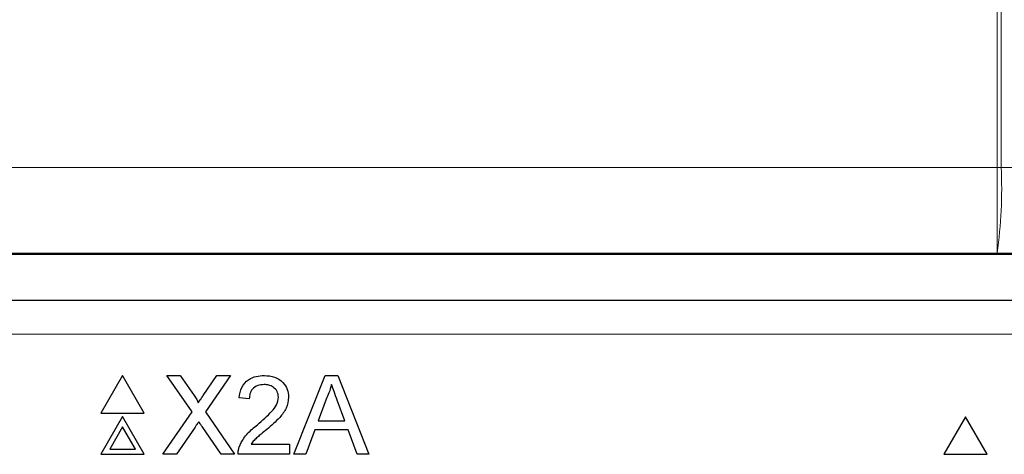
# Paper-space layout 'Blatt3' of a CAD drawing. Header units: millimetres. Extents: x 5 to 418, y 2 to 292.
# Tile 29 of 75: x 107.54 to 112.33, y 181.31 to 183.43. Entities that reach past the tile are written whole.
import ezdxf

# ---------------------------------------------------------------- set-up
doc = ezdxf.new("R2010")
doc.units = ezdxf.units.MM

psp = doc.layouts.new('Blatt3')

# ---------------------------------------------------------------- linework, layer by layer
at = {"color": 7, "linetype": 'Continuous', "lineweight": 18}
for p, q in [((112.3001, 182.7102), (112.3001, 214.6636)), ((112.3199, 214.6636), (112.3199, 182.7102)), ((102.0906, 182.7102), (112.3001, 182.7102)), ((112.3199, 182.7102), (112.3001, 182.7102)), ((112.3001, 182.2936), (112.3001, 182.7102)), ((112.3199, 182.7102), (119.8775, 182.7039)), ((112.3001, 182.2936), (102.0906, 182.2936)), ((119.8089, 182.2874), (112.3001, 182.2936)), ((117.3417, 181.8976), (106.8359, 181.8976))]:
    psp.add_line(p, q, dxfattribs=at)
at = {"color": 7, "linetype": 'Continuous', "lineweight": 25}
for p, q in [((104.3835, 182.2874), (119.8089, 182.2874)), ((106.8359, 182.0642), (117.3417, 182.0642)), ((108.0409, 181.6969), (107.9351, 181.5136)), ((108.1467, 181.5136), (108.0409, 181.6969)), ((108.379, 181.5199), (108.257, 181.6969)), ((108.257, 181.6969), (108.3221, 181.6969)), ((108.3221, 181.6969), (108.389, 181.5999)), ((108.4339, 181.5998), (108.5006, 181.6969)), ((108.5666, 181.6969), (108.4446, 181.5193)), ((108.5006, 181.6969), (108.5666, 181.6969)), ((108.8756, 181.3136), (109.0278, 181.6969)), ((109.0278, 181.6969), (109.0887, 181.6969)), ((109.0887, 181.6969), (109.2409, 181.3136)), ((108.6577, 181.5839), (108.6086, 181.5888)), ((109.0321, 181.5819), (108.9928, 181.4758)), ((109.1237, 181.4758), (109.0864, 181.5765)), ((107.9351, 181.5136), (108.1467, 181.5136)), ((108.0409, 181.4969), (107.9351, 181.3136)), ((108.1467, 181.3136), (108.0409, 181.4969)), ((108.2374, 181.3136), (108.379, 181.5199)), ((108.4446, 181.5193), (108.5863, 181.3136)), ((112.1459, 181.4962), (112.0401, 181.3128)), ((112.2518, 181.3128), (112.1459, 181.4962)), ((108.0409, 181.4469), (107.9784, 181.3386)), ((108.1034, 181.3386), (108.0409, 181.4469)), ((108.394, 181.4455), (108.3033, 181.3136)), ((108.5211, 181.3136), (108.4278, 181.4491)), ((108.9928, 181.4758), (109.1237, 181.4758)), ((108.9765, 181.4316), (108.9329, 181.3136)), ((109.1399, 181.4316), (108.9765, 181.4316)), ((109.1836, 181.3136), (109.1399, 181.4316)), ((108.6668, 181.3628), (108.8543, 181.3628)), ((108.8543, 181.3628), (108.8543, 181.3136)), ((107.9351, 181.3136), (108.1467, 181.3136)), ((107.9784, 181.3386), (108.1034, 181.3386)), ((108.3033, 181.3136), (108.2374, 181.3136)), ((108.5863, 181.3136), (108.5211, 181.3136)), ((108.8543, 181.3136), (108.6036, 181.3136)), ((108.9329, 181.3136), (108.8756, 181.3136)), ((109.2409, 181.3136), (109.1836, 181.3136)), ((112.0401, 181.3128), (112.2518, 181.3128))]:
    psp.add_line(p, q, dxfattribs=at)
at = {"color": 7, "linetype": 'Continuous', "lineweight": 18}
psp.add_arc((110.0138, 182.6106), 2.3082, 352.1061, 2.4731, dxfattribs=at)
at = {"color": 7, "linetype": 'Continuous', "lineweight": 25}
for points, knots in [([(108.6086, 181.5888), (108.6114, 181.6058), (108.617, 181.6398), (108.65, 181.6774), (108.6911, 181.6947), (108.718, 181.6962), (108.7314, 181.6969)], [0, 0, 0, 0, 0.280235, 0.558893, 0.779132, 1, 1, 1, 1]), ([(108.7314, 181.6969), (108.7481, 181.6958), (108.7815, 181.6935), (108.8215, 181.6669), (108.8458, 181.6305), (108.8482, 181.6042), (108.8494, 181.5911)], [0, 0, 0, 0, 0.280482, 0.559644, 0.779749, 1, 1, 1, 1]), ([(108.7303, 181.6527), (108.7197, 181.6519), (108.6986, 181.6504), (108.6731, 181.6331), (108.6595, 181.6088), (108.6583, 181.5922), (108.6577, 181.5839)], [0, 0, 0, 0, 0.28041, 0.559489, 0.779375, 1, 1, 1, 1]), ([(108.8002, 181.5907), (108.7989, 181.6005), (108.7963, 181.6201), (108.7764, 181.6406), (108.7534, 181.6513), (108.738, 181.6523), (108.7303, 181.6527)], [0, 0, 0, 0, 0.27908, 0.558612, 0.779043, 1, 1, 1, 1]), ([(109.0582, 181.6527), (109.0546, 181.639), (109.0481, 181.6146), (109.0369, 181.5919), (109.0321, 181.5819)], [0, 0, 0, 0, 0.559915, 1, 1, 1, 1]), ([(109.0864, 181.5765), (109.0811, 181.5908), (109.0717, 181.6161), (109.0624, 181.6415), (109.0582, 181.6527)], [0, 0, 0, 0, 0.560002, 1, 1, 1, 1]), ([(108.389, 181.5999), (108.3933, 181.5934), (108.3993, 181.5843), (108.4067, 181.5723), (108.4082, 181.5663), (108.4089, 181.5633)], [0, 0, 0, 0, 0.561277, 0.781763, 1, 1, 1, 1]), ([(108.4089, 181.5633), (108.4136, 181.5701), (108.4219, 181.5823), (108.4303, 181.5945), (108.4339, 181.5998)], [0, 0, 0, 0, 0.56, 1, 1, 1, 1]), ([(108.6972, 181.457), (108.7217, 181.4779), (108.7558, 181.5071), (108.7935, 181.5527), (108.798, 181.578), (108.8002, 181.5907)], [0, 0, 0, 0, 0.561313, 0.781386, 1, 1, 1, 1]), ([(108.8494, 181.5911), (108.8468, 181.5728), (108.8416, 181.5361), (108.8004, 181.4831), (108.7648, 181.4525), (108.743, 181.4339)], [0, 0, 0, 0, 0.278741, 0.558834, 1, 1, 1, 1]), ([(108.4121, 181.4719), (108.4087, 181.467), (108.4026, 181.4582), (108.3966, 181.4494), (108.394, 181.4455)], [0, 0, 0, 0, 0.560002, 1, 1, 1, 1]), ([(108.4278, 181.4491), (108.4248, 181.4533), (108.4196, 181.4609), (108.4144, 181.4685), (108.4121, 181.4719)], [0, 0, 0, 0, 0.56, 1, 1, 1, 1]), ([(108.6088, 181.3477), (108.6153, 181.3626), (108.626, 181.3871), (108.6501, 181.4155), (108.6728, 181.4372), (108.689, 181.4504), (108.6972, 181.457)], [0, 0, 0, 0, 0.3394111, 0.559525, 0.7797523, 1, 1, 1, 1]), ([(108.743, 181.4339), (108.7339, 181.4263), (108.7188, 181.4139), (108.698, 181.3964), (108.6807, 181.3811), (108.6714, 181.3689), (108.6668, 181.3628)], [0, 0, 0, 0, 0.340038, 0.560063, 0.78009, 1, 1, 1, 1]), ([(108.6036, 181.3136), (108.6038, 181.3201), (108.604, 181.3317), (108.6073, 181.3428), (108.6088, 181.3477)], [0, 0, 0, 0, 0.559956, 1, 1, 1, 1])]:
    psp.add_open_spline(points, degree=3, knots=knots, dxfattribs=at)

doc.saveas('drawing.dxf')
